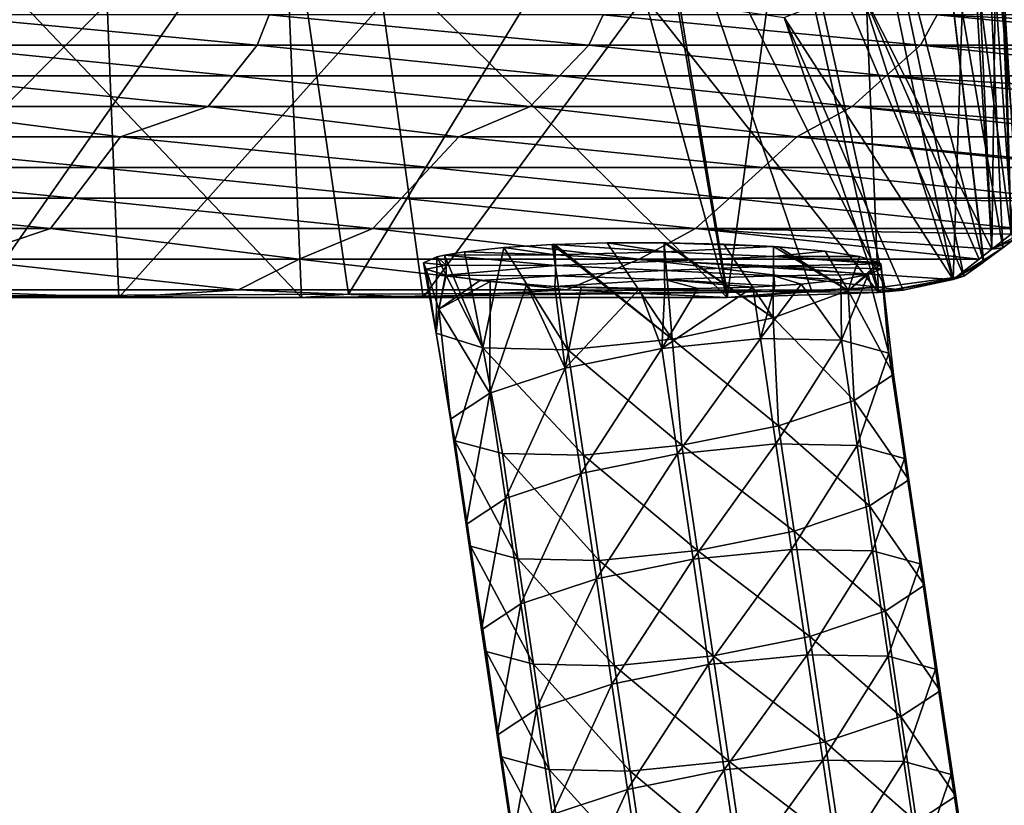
# Model space of a CAD drawing. Header units: millimetres. Extents: x -280 to 280, y 0 to 824.
# Tile 12 of 185: x 125 to 212, y 206 to 275. Entities that reach past the tile are written whole.
import ezdxf

# ---------------------------------------------------------------- set-up
doc = ezdxf.new("R2010")
doc.units = ezdxf.units.MM
doc.header["$LTSCALE"] = 101.851852
for name, color, linetype in [('117', 7, 'CONTINUOUS'), ('118', 7, 'CONTINUOUS'), ('119', 7, 'CONTINUOUS'), ('120', 7, 'CONTINUOUS'), ('143', 7, 'CONTINUOUS'), ('144', 7, 'CONTINUOUS'), ('145', 7, 'CONTINUOUS'), ('146', 7, 'CONTINUOUS'), ('26', 7, 'CONTINUOUS'), ('27', 7, 'CONTINUOUS'), ('30', 7, 'CONTINUOUS'), ('49', 7, 'CONTINUOUS'), ('50', 7, 'CONTINUOUS'), ('51', 7, 'CONTINUOUS'), ('52', 7, 'CONTINUOUS'), ('53', 7, 'CONTINUOUS'), ('58', 7, 'CONTINUOUS'), ('95', 7, 'CONTINUOUS'), ('96', 7, 'CONTINUOUS'), ('97', 7, 'CONTINUOUS'), ('98', 7, 'CONTINUOUS'), ('99', 7, 'CONTINUOUS')]:
    doc.layers.add(name, color=color, linetype=linetype)

msp = doc.modelspace()

# ---------------------------------------------------------------- linework, layer by layer
at = {"layer": '117', "linetype": 'Continuous'}
for points in [[(153.859, 250.468, -444.165), (148.296, 288.881, -433.186), (180.089, 293.48, -423.783), (153.859, 250.468, -444.165)], [(187.154, 250.607, -444.108), (153.859, 250.468, -444.165), (180.089, 293.48, -423.783), (187.154, 250.607, -444.108)], [(121.413, 250.322, -444.2), (113.566, 288.435, -439.86), (148.296, 288.881, -433.186), (121.413, 250.322, -444.2)], [(153.859, 250.468, -444.165), (121.413, 250.322, -444.2), (148.296, 288.881, -433.186), (153.859, 250.468, -444.165)]]:
    msp.add_3dface(points, dxfattribs=at)
at = {"layer": '118', "linetype": 'Continuous'}
for points in [[(194.586, 250.776, -442.717), (187.154, 250.607, -444.108), (180.089, 293.48, -423.783), (194.586, 250.776, -442.717)], [(201.025, 251.11, -438.825), (194.586, 250.776, -442.717), (180.089, 293.48, -423.783), (201.025, 251.11, -438.825)], [(201.025, 251.11, -438.825), (180.089, 293.48, -423.783), (192.863, 287.678, -420.118), (201.025, 251.11, -438.825)], [(207.973, 252.037, -425.688), (192.863, 287.678, -420.118), (199.68, 291.722, -407.017), (207.973, 252.037, -425.688)], [(207.973, 252.037, -425.688), (201.025, 251.11, -438.825), (192.863, 287.678, -420.118), (207.973, 252.037, -425.688)]]:
    msp.add_3dface(points, dxfattribs=at)
at = {"layer": '119', "linetype": 'Continuous'}
for points in [[(211.411, 254.542, -396.014), (205.386, 289.542, -392.028), (209.456, 295.705, -372.509), (211.411, 254.542, -396.014)], [(209.698, 253.28, -410.847), (207.973, 252.037, -425.688), (199.68, 291.722, -407.017), (209.698, 253.28, -410.847)], [(209.698, 253.28, -410.847), (199.68, 291.722, -407.017), (205.386, 289.542, -392.028), (209.698, 253.28, -410.847)], [(211.411, 254.542, -396.014), (209.726, 253.3, -410.605), (205.386, 289.542, -392.028), (211.411, 254.542, -396.014)], [(209.726, 253.3, -410.605), (209.698, 253.28, -410.847), (205.386, 289.542, -392.028), (209.726, 253.3, -410.605)]]:
    msp.add_3dface(points, dxfattribs=at)
at = {"layer": '120', "linetype": 'Continuous'}
for points in [[(213.126, 255.854, -381.084), (209.456, 295.705, -372.509), (211.97, 296.774, -358.652), (213.126, 255.854, -381.084)], [(212.272, 255.202, -388.515), (211.411, 254.542, -396.014), (209.456, 295.705, -372.509), (212.272, 255.202, -388.515)], [(213.126, 255.854, -381.084), (212.272, 255.202, -388.515), (209.456, 295.705, -372.509), (213.126, 255.854, -381.084)]]:
    msp.add_3dface(points, dxfattribs=at)
at = {"layer": '143', "linetype": 'Continuous'}
for points in [[(149.724, 250.161, -443.213), (112.293, 250.161, -443.213), (121.413, 250.322, -444.2), (149.724, 250.161, -443.213)], [(153.859, 250.468, -444.165), (149.724, 250.161, -443.213), (121.413, 250.322, -444.2), (153.859, 250.468, -444.165)], [(187.154, 250.161, -443.213), (149.724, 250.161, -443.213), (187.154, 250.607, -444.108), (187.154, 250.161, -443.213)], [(187.154, 250.607, -444.108), (149.724, 250.161, -443.213), (153.859, 250.468, -444.165), (187.154, 250.607, -444.108)]]:
    msp.add_3dface(points, dxfattribs=at)
at = {"layer": '144', "linetype": 'Continuous'}
for points in [[(207.025, 251.748, -425.554), (200.47, 250.615, -438.156), (207.973, 252.037, -425.688), (207.025, 251.748, -425.554)], [(207.973, 252.037, -425.688), (200.47, 250.615, -438.156), (201.025, 251.11, -438.825), (207.973, 252.037, -425.688)], [(200.47, 250.615, -438.156), (187.154, 250.161, -443.213), (201.025, 251.11, -438.825), (200.47, 250.615, -438.156)], [(201.025, 251.11, -438.825), (187.154, 250.161, -443.213), (194.586, 250.776, -442.717), (201.025, 251.11, -438.825)], [(187.154, 250.161, -443.213), (187.154, 250.607, -444.108), (194.586, 250.776, -442.717), (187.154, 250.161, -443.213)]]:
    msp.add_3dface(points, dxfattribs=at)
at = {"layer": '145', "linetype": 'Continuous'}
for points in [[(210.426, 254.414, -395.889), (207.025, 251.748, -425.554), (211.411, 254.542, -396.014), (210.426, 254.414, -395.889)], [(211.411, 254.542, -396.014), (207.025, 251.748, -425.554), (209.726, 253.3, -410.605), (211.411, 254.542, -396.014)], [(209.726, 253.3, -410.605), (207.025, 251.748, -425.554), (209.698, 253.28, -410.847), (209.726, 253.3, -410.605)], [(207.025, 251.748, -425.554), (207.973, 252.037, -425.688), (209.698, 253.28, -410.847), (207.025, 251.748, -425.554)]]:
    msp.add_3dface(points, dxfattribs=at)
at = {"layer": '146', "linetype": 'Continuous'}
for points in [[(212.139, 255.751, -380.962), (210.426, 254.414, -395.889), (213.126, 255.854, -381.084), (212.139, 255.751, -380.962)], [(213.126, 255.854, -381.084), (210.426, 254.414, -395.889), (212.272, 255.202, -388.515), (213.126, 255.854, -381.084)], [(210.426, 254.414, -395.889), (211.411, 254.542, -396.014), (212.272, 255.202, -388.515), (210.426, 254.414, -395.889)]]:
    msp.add_3dface(points, dxfattribs=at)
at = {"layer": '26', "linetype": 'Continuous'}
for points in [[(171.782, 254.823, -398.921), (182.338, 246.518, -399.188), (172.021, 254.833, -398.815), (171.782, 254.823, -398.921)], [(173.151, 245.566, -401), (182.338, 246.518, -399.188), (171.782, 254.823, -398.921), (173.151, 245.566, -401)], [(172.021, 254.833, -398.815), (182.338, 246.518, -399.188), (176.607, 254.968, -397.473), (172.021, 254.833, -398.815)], [(176.607, 254.968, -397.473), (182.338, 246.518, -399.188), (181.624, 254.986, -397.332), (176.607, 254.968, -397.473)], [(182.338, 246.518, -399.188), (191.214, 248.394, -401.697), (181.624, 254.986, -397.332), (182.338, 246.518, -399.188)], [(181.624, 254.986, -397.332), (191.214, 248.394, -401.697), (181.735, 254.985, -397.344), (181.624, 254.986, -397.332)], [(181.735, 254.985, -397.344), (191.214, 248.394, -401.697), (186.873, 254.869, -398.592), (181.735, 254.985, -397.344)], [(186.873, 254.869, -398.592), (191.214, 248.394, -401.697), (191.248, 254.647, -400.908), (186.873, 254.869, -398.592)], [(191.214, 248.394, -401.697), (197.813, 250.779, -407.971), (191.248, 254.647, -400.908), (191.214, 248.394, -401.697)], [(191.248, 254.647, -400.908), (197.813, 250.779, -407.971), (191.678, 254.618, -401.213), (191.248, 254.647, -400.908)], [(191.678, 254.618, -401.213), (197.813, 250.779, -407.971), (195.774, 254.246, -405.086), (191.678, 254.618, -401.213)], [(195.774, 254.246, -405.086), (197.813, 250.779, -407.971), (198.804, 253.775, -409.951), (195.774, 254.246, -405.086)], [(197.813, 250.779, -407.971), (200.499, 253.246, -415.42), (198.804, 253.775, -409.951), (197.813, 250.779, -407.971)], [(197.813, 250.779, -407.971), (200.675, 253.128, -416.631), (200.499, 253.246, -415.42), (197.813, 250.779, -407.971)], [(197.813, 250.779, -407.971), (201.779, 243.385, -416.676), (200.675, 253.128, -416.631), (197.813, 250.779, -407.971)], [(201.779, 243.385, -416.676), (201.384, 245.278, -425.364), (200.675, 253.128, -416.631), (201.779, 243.385, -416.676)], [(200.675, 253.128, -416.631), (201.384, 245.278, -425.364), (200.743, 252.7, -421.034), (200.675, 253.128, -416.631)], [(199.572, 252.182, -426.356), (197.21, 246.408, -433.144), (197.144, 251.726, -431.027), (199.572, 252.182, -426.356)], [(201.384, 245.278, -425.364), (197.21, 246.408, -433.144), (199.572, 252.182, -426.356), (201.384, 245.278, -425.364)], [(200.743, 252.7, -421.034), (201.384, 245.278, -425.364), (199.572, 252.182, -426.356), (200.743, 252.7, -421.034)], [(190.084, 246.551, -438.475), (189.412, 251.094, -437.454), (191.345, 251.194, -436.44), (190.084, 246.551, -438.475)], [(197.21, 246.408, -433.144), (190.084, 246.551, -438.475), (193.678, 251.357, -434.787), (197.21, 246.408, -433.144)], [(193.678, 251.357, -434.787), (190.084, 246.551, -438.475), (191.345, 251.194, -436.44), (193.678, 251.357, -434.787)], [(197.144, 251.726, -431.027), (197.21, 246.408, -433.144), (193.678, 251.357, -434.787), (197.144, 251.726, -431.027)], [(191.214, 248.394, -401.697), (198.316, 241.104, -408.8), (197.813, 250.779, -407.971), (191.214, 248.394, -401.697)], [(198.316, 241.104, -408.8), (201.779, 243.385, -416.676), (197.813, 250.779, -407.971), (198.316, 241.104, -408.8)], [(182.338, 246.518, -399.188), (191.681, 238.887, -403.297), (191.214, 248.394, -401.697), (182.338, 246.518, -399.188)], [(191.681, 238.887, -403.297), (198.316, 241.104, -408.8), (191.214, 248.394, -401.697), (191.681, 238.887, -403.297)], [(173.151, 245.566, -401), (183.188, 237.173, -401.255), (182.338, 246.518, -399.188), (173.151, 245.566, -401)], [(183.188, 237.173, -401.255), (191.681, 238.887, -403.297), (182.338, 246.518, -399.188), (183.188, 237.173, -401.255)], [(190.084, 246.551, -438.475), (197.21, 246.408, -433.144), (191.454, 237.286, -440.556), (190.084, 246.551, -438.475)], [(191.454, 237.286, -440.556), (197.21, 246.408, -433.144), (198.58, 237.142, -435.225), (191.454, 237.286, -440.556)], [(197.21, 246.408, -433.144), (201.384, 245.278, -425.364), (198.58, 237.142, -435.225), (197.21, 246.408, -433.144)], [(174.521, 236.301, -403.081), (183.188, 237.173, -401.255), (173.151, 245.566, -401), (174.521, 236.301, -403.081)], [(201.384, 245.278, -425.364), (202.754, 236.012, -427.445), (198.58, 237.142, -435.225), (201.384, 245.278, -425.364)], [(201.384, 245.278, -425.364), (201.779, 243.385, -416.676), (202.754, 236.012, -427.445), (201.384, 245.278, -425.364)], [(201.779, 243.385, -416.676), (198.316, 241.104, -408.8), (203.149, 234.119, -418.757), (201.779, 243.385, -416.676)], [(201.779, 243.385, -416.676), (203.149, 234.119, -418.757), (202.754, 236.012, -427.445), (201.779, 243.385, -416.676)], [(198.316, 241.104, -408.8), (191.681, 238.887, -403.297), (199.686, 231.838, -410.881), (198.316, 241.104, -408.8)], [(198.316, 241.104, -408.8), (199.686, 231.838, -410.881), (203.149, 234.119, -418.757), (198.316, 241.104, -408.8)], [(191.681, 238.887, -403.297), (183.188, 237.173, -401.255), (193.051, 229.621, -405.378), (191.681, 238.887, -403.297)], [(191.681, 238.887, -403.297), (193.051, 229.621, -405.378), (199.686, 231.838, -410.881), (191.681, 238.887, -403.297)], [(192.824, 228.02, -442.637), (191.454, 237.286, -440.556), (198.58, 237.142, -435.225), (192.824, 228.02, -442.637)], [(183.188, 237.173, -401.255), (174.521, 236.301, -403.081), (184.559, 227.907, -403.336), (183.188, 237.173, -401.255)], [(183.188, 237.173, -401.255), (184.559, 227.907, -403.336), (193.051, 229.621, -405.378), (183.188, 237.173, -401.255)], [(199.95, 227.877, -437.306), (192.824, 228.02, -442.637), (198.58, 237.142, -435.225), (199.95, 227.877, -437.306)], [(202.754, 236.012, -427.445), (199.95, 227.877, -437.306), (198.58, 237.142, -435.225), (202.754, 236.012, -427.445)], [(174.521, 236.301, -403.081), (175.891, 227.035, -405.162), (184.559, 227.907, -403.336), (174.521, 236.301, -403.081)], [(204.124, 226.747, -429.526), (199.95, 227.877, -437.306), (202.754, 236.012, -427.445), (204.124, 226.747, -429.526)], [(203.149, 234.119, -418.757), (204.124, 226.747, -429.526), (202.754, 236.012, -427.445), (203.149, 234.119, -418.757)], [(199.686, 231.838, -410.881), (204.519, 224.854, -420.838), (203.149, 234.119, -418.757), (199.686, 231.838, -410.881)], [(204.519, 224.854, -420.838), (204.124, 226.747, -429.526), (203.149, 234.119, -418.757), (204.519, 224.854, -420.838)], [(193.051, 229.621, -405.378), (201.056, 222.573, -412.962), (199.686, 231.838, -410.881), (193.051, 229.621, -405.378)], [(201.056, 222.573, -412.962), (204.519, 224.854, -420.838), (199.686, 231.838, -410.881), (201.056, 222.573, -412.962)], [(184.559, 227.907, -403.336), (194.421, 220.356, -407.459), (193.051, 229.621, -405.378), (184.559, 227.907, -403.336)], [(194.421, 220.356, -407.459), (201.056, 222.573, -412.962), (193.051, 229.621, -405.378), (194.421, 220.356, -407.459)], [(175.891, 227.035, -405.162), (185.929, 218.641, -405.417), (184.559, 227.907, -403.336), (175.891, 227.035, -405.162)], [(185.929, 218.641, -405.417), (194.421, 220.356, -407.459), (184.559, 227.907, -403.336), (185.929, 218.641, -405.417)], [(194.194, 218.755, -444.718), (192.824, 228.02, -442.637), (199.95, 227.877, -437.306), (194.194, 218.755, -444.718)], [(201.32, 218.611, -439.387), (194.194, 218.755, -444.718), (199.95, 227.877, -437.306), (201.32, 218.611, -439.387)], [(204.124, 226.747, -429.526), (201.32, 218.611, -439.387), (199.95, 227.877, -437.306), (204.124, 226.747, -429.526)], [(177.261, 217.77, -407.243), (185.929, 218.641, -405.417), (175.891, 227.035, -405.162), (177.261, 217.77, -407.243)], [(205.494, 217.481, -431.607), (201.32, 218.611, -439.387), (204.124, 226.747, -429.526), (205.494, 217.481, -431.607)], [(204.519, 224.854, -420.838), (205.494, 217.481, -431.607), (204.124, 226.747, -429.526), (204.519, 224.854, -420.838)], [(201.056, 222.573, -412.962), (205.889, 215.588, -422.919), (204.519, 224.854, -420.838), (201.056, 222.573, -412.962)], [(205.889, 215.588, -422.919), (205.494, 217.481, -431.607), (204.519, 224.854, -420.838), (205.889, 215.588, -422.919)], [(194.421, 220.356, -407.459), (202.426, 213.307, -415.043), (201.056, 222.573, -412.962), (194.421, 220.356, -407.459)], [(202.426, 213.307, -415.043), (205.889, 215.588, -422.919), (201.056, 222.573, -412.962), (202.426, 213.307, -415.043)], [(185.929, 218.641, -405.417), (195.791, 211.09, -409.54), (194.421, 220.356, -407.459), (185.929, 218.641, -405.417)], [(195.791, 211.09, -409.54), (202.426, 213.307, -415.043), (194.421, 220.356, -407.459), (195.791, 211.09, -409.54)], [(177.261, 217.77, -407.243), (187.299, 209.376, -407.498), (185.929, 218.641, -405.417), (177.261, 217.77, -407.243)], [(187.299, 209.376, -407.498), (195.791, 211.09, -409.54), (185.929, 218.641, -405.417), (187.299, 209.376, -407.498)], [(195.564, 209.489, -446.799), (194.194, 218.755, -444.718), (201.32, 218.611, -439.387), (195.564, 209.489, -446.799)], [(202.69, 209.346, -441.468), (195.564, 209.489, -446.799), (201.32, 218.611, -439.387), (202.69, 209.346, -441.468)], [(205.494, 217.481, -431.607), (202.69, 209.346, -441.468), (201.32, 218.611, -439.387), (205.494, 217.481, -431.607)], [(178.631, 208.504, -409.324), (187.299, 209.376, -407.498), (177.261, 217.77, -407.243), (178.631, 208.504, -409.324)], [(206.864, 208.215, -433.688), (202.69, 209.346, -441.468), (205.494, 217.481, -431.607), (206.864, 208.215, -433.688)], [(205.889, 215.588, -422.919), (206.864, 208.215, -433.688), (205.494, 217.481, -431.607), (205.889, 215.588, -422.919)], [(202.426, 213.307, -415.043), (207.259, 206.322, -425), (205.889, 215.588, -422.919), (202.426, 213.307, -415.043)], [(207.259, 206.322, -425), (206.864, 208.215, -433.688), (205.889, 215.588, -422.919), (207.259, 206.322, -425)], [(195.791, 211.09, -409.54), (203.796, 204.042, -417.124), (202.426, 213.307, -415.043), (195.791, 211.09, -409.54)], [(203.796, 204.042, -417.124), (207.259, 206.322, -425), (202.426, 213.307, -415.043), (203.796, 204.042, -417.124)], [(187.299, 209.376, -407.498), (197.161, 201.824, -411.621), (195.791, 211.09, -409.54), (187.299, 209.376, -407.498)], [(197.161, 201.824, -411.621), (203.796, 204.042, -417.124), (195.791, 211.09, -409.54), (197.161, 201.824, -411.621)], [(178.631, 208.504, -409.324), (188.669, 200.11, -409.579), (187.299, 209.376, -407.498), (178.631, 208.504, -409.324)], [(188.669, 200.11, -409.579), (197.161, 201.824, -411.621), (187.299, 209.376, -407.498), (188.669, 200.11, -409.579)], [(196.934, 200.223, -448.88), (195.564, 209.489, -446.799), (202.69, 209.346, -441.468), (196.934, 200.223, -448.88)], [(204.061, 200.08, -443.549), (196.934, 200.223, -448.88), (202.69, 209.346, -441.468), (204.061, 200.08, -443.549)], [(206.864, 208.215, -433.688), (204.061, 200.08, -443.549), (202.69, 209.346, -441.468), (206.864, 208.215, -433.688)], [(180.001, 199.239, -411.405), (188.669, 200.11, -409.579), (178.631, 208.504, -409.324), (180.001, 199.239, -411.405)], [(208.234, 198.95, -435.769), (204.061, 200.08, -443.549), (206.864, 208.215, -433.688), (208.234, 198.95, -435.769)], [(207.259, 206.322, -425), (208.234, 198.95, -435.769), (206.864, 208.215, -433.688), (207.259, 206.322, -425)], [(203.796, 204.042, -417.124), (208.629, 197.057, -427.081), (207.259, 206.322, -425), (203.796, 204.042, -417.124)], [(208.629, 197.057, -427.081), (208.234, 198.95, -435.769), (207.259, 206.322, -425), (208.629, 197.057, -427.081)]]:
    msp.add_3dface(points, dxfattribs=at)
at = {"layer": '27', "linetype": 'Continuous'}
for points in [[(164.05, 254.191, -405.348), (165.667, 245.753, -406.757), (167.516, 254.56, -401.589), (164.05, 254.191, -405.348)], [(165.667, 245.753, -406.757), (173.151, 245.566, -401), (167.516, 254.56, -401.589), (165.667, 245.753, -406.757)], [(173.151, 245.566, -401), (171.782, 254.823, -398.921), (167.516, 254.56, -401.589), (173.151, 245.566, -401)], [(160.451, 253.217, -415.342), (161.586, 247.04, -415.175), (161.622, 253.735, -410.019), (160.451, 253.217, -415.342)], [(161.586, 247.04, -415.175), (165.667, 245.753, -406.757), (161.622, 253.735, -410.019), (161.586, 247.04, -415.175)], [(161.622, 253.735, -410.019), (165.667, 245.753, -406.757), (162.317, 253.899, -408.342), (161.622, 253.735, -410.019)], [(162.317, 253.899, -408.342), (165.667, 245.753, -406.757), (164.05, 254.191, -405.348), (162.317, 253.899, -408.342)], [(160.694, 252.671, -420.956), (161.586, 247.04, -415.175), (160.451, 253.217, -415.342), (160.694, 252.671, -420.956)], [(161.819, 249.142, -424.379), (161.586, 247.04, -415.175), (160.694, 252.671, -420.956), (161.819, 249.142, -424.379)], [(162.39, 252.141, -426.424), (161.819, 249.142, -424.379), (160.694, 252.671, -420.956), (162.39, 252.141, -426.424)], [(162.452, 252.128, -426.559), (161.819, 249.142, -424.379), (162.39, 252.141, -426.424), (162.452, 252.128, -426.559)], [(165.42, 251.671, -431.29), (161.819, 249.142, -424.379), (162.452, 252.128, -426.559), (165.42, 251.671, -431.29)], [(166.32, 251.571, -432.325), (161.819, 249.142, -424.379), (165.42, 251.671, -431.29), (166.32, 251.571, -432.325)], [(161.819, 249.142, -424.379), (166.32, 251.571, -432.325), (166.289, 241.748, -432.755), (161.819, 249.142, -424.379)], [(166.32, 251.571, -432.325), (169.516, 251.298, -435.163), (166.289, 241.748, -432.755), (166.32, 251.571, -432.325)], [(166.289, 241.748, -432.755), (169.516, 251.298, -435.163), (172.923, 243.965, -438.259), (166.289, 241.748, -432.755)], [(172.923, 243.965, -438.259), (169.516, 251.298, -435.163), (172.01, 251.149, -436.725), (172.923, 243.965, -438.259)], [(174.321, 251.048, -437.784), (172.923, 243.965, -438.259), (172.01, 251.149, -436.725), (174.321, 251.048, -437.784)], [(189.412, 251.094, -437.454), (190.084, 246.551, -438.475), (181.416, 245.68, -440.3), (189.412, 251.094, -437.454)], [(189.412, 251.094, -437.454), (181.416, 245.68, -440.3), (184.587, 250.949, -438.902), (189.412, 251.094, -437.454)], [(179.459, 250.931, -439.032), (172.923, 243.965, -438.259), (174.321, 251.048, -437.784), (179.459, 250.931, -439.032)], [(181.416, 245.68, -440.3), (172.923, 243.965, -438.259), (179.459, 250.931, -439.032), (181.416, 245.68, -440.3)], [(181.691, 250.923, -439.143), (181.416, 245.68, -440.3), (179.459, 250.931, -439.032), (181.691, 250.923, -439.143)], [(184.587, 250.949, -438.902), (181.416, 245.68, -440.3), (181.691, 250.923, -439.143), (184.587, 250.949, -438.902)], [(161.586, 247.04, -415.175), (161.819, 249.142, -424.379), (162.825, 239.467, -424.88), (161.586, 247.04, -415.175)], [(162.825, 239.467, -424.88), (161.819, 249.142, -424.379), (166.289, 241.748, -432.755), (162.825, 239.467, -424.88)], [(165.667, 245.753, -406.757), (161.586, 247.04, -415.175), (163.22, 237.574, -416.191), (165.667, 245.753, -406.757)], [(163.22, 237.574, -416.191), (161.586, 247.04, -415.175), (162.825, 239.467, -424.88), (163.22, 237.574, -416.191)], [(181.416, 245.68, -440.3), (190.084, 246.551, -438.475), (182.786, 236.414, -442.381), (181.416, 245.68, -440.3)], [(190.084, 246.551, -438.475), (191.454, 237.286, -440.556), (182.786, 236.414, -442.381), (190.084, 246.551, -438.475)], [(167.394, 236.444, -408.411), (165.667, 245.753, -406.757), (163.22, 237.574, -416.191), (167.394, 236.444, -408.411)], [(174.521, 236.301, -403.081), (173.151, 245.566, -401), (165.667, 245.753, -406.757), (174.521, 236.301, -403.081)], [(174.521, 236.301, -403.081), (165.667, 245.753, -406.757), (167.394, 236.444, -408.411), (174.521, 236.301, -403.081)], [(172.923, 243.965, -438.259), (181.416, 245.68, -440.3), (174.293, 234.7, -440.34), (172.923, 243.965, -438.259)], [(181.416, 245.68, -440.3), (182.786, 236.414, -442.381), (174.293, 234.7, -440.34), (181.416, 245.68, -440.3)], [(166.289, 241.748, -432.755), (172.923, 243.965, -438.259), (167.659, 232.483, -434.836), (166.289, 241.748, -432.755)], [(172.923, 243.965, -438.259), (174.293, 234.7, -440.34), (167.659, 232.483, -434.836), (172.923, 243.965, -438.259)], [(162.825, 239.467, -424.88), (166.289, 241.748, -432.755), (164.196, 230.202, -426.961), (162.825, 239.467, -424.88)], [(166.289, 241.748, -432.755), (167.659, 232.483, -434.836), (164.196, 230.202, -426.961), (166.289, 241.748, -432.755)], [(163.22, 237.574, -416.191), (162.825, 239.467, -424.88), (164.59, 228.309, -418.272), (163.22, 237.574, -416.191)], [(162.825, 239.467, -424.88), (164.196, 230.202, -426.961), (164.59, 228.309, -418.272), (162.825, 239.467, -424.88)], [(167.394, 236.444, -408.411), (163.22, 237.574, -416.191), (168.764, 227.179, -410.492), (167.394, 236.444, -408.411)], [(163.22, 237.574, -416.191), (164.59, 228.309, -418.272), (168.764, 227.179, -410.492), (163.22, 237.574, -416.191)], [(191.454, 237.286, -440.556), (184.156, 227.148, -444.462), (182.786, 236.414, -442.381), (191.454, 237.286, -440.556)], [(191.454, 237.286, -440.556), (192.824, 228.02, -442.637), (184.156, 227.148, -444.462), (191.454, 237.286, -440.556)], [(175.891, 227.035, -405.162), (174.521, 236.301, -403.081), (167.394, 236.444, -408.411), (175.891, 227.035, -405.162)], [(175.891, 227.035, -405.162), (167.394, 236.444, -408.411), (168.764, 227.179, -410.492), (175.891, 227.035, -405.162)], [(182.786, 236.414, -442.381), (175.663, 225.434, -442.421), (174.293, 234.7, -440.34), (182.786, 236.414, -442.381)], [(184.156, 227.148, -444.462), (175.663, 225.434, -442.421), (182.786, 236.414, -442.381), (184.156, 227.148, -444.462)], [(174.293, 234.7, -440.34), (169.029, 223.217, -436.917), (167.659, 232.483, -434.836), (174.293, 234.7, -440.34)], [(175.663, 225.434, -442.421), (169.029, 223.217, -436.917), (174.293, 234.7, -440.34), (175.663, 225.434, -442.421)], [(167.659, 232.483, -434.836), (165.566, 220.936, -429.042), (164.196, 230.202, -426.961), (167.659, 232.483, -434.836)], [(169.029, 223.217, -436.917), (165.566, 220.936, -429.042), (167.659, 232.483, -434.836), (169.029, 223.217, -436.917)], [(165.566, 220.936, -429.042), (165.96, 219.043, -420.353), (164.196, 230.202, -426.961), (165.566, 220.936, -429.042)], [(164.196, 230.202, -426.961), (165.96, 219.043, -420.353), (164.59, 228.309, -418.272), (164.196, 230.202, -426.961)], [(165.96, 219.043, -420.353), (170.134, 217.913, -412.573), (164.59, 228.309, -418.272), (165.96, 219.043, -420.353)], [(164.59, 228.309, -418.272), (170.134, 217.913, -412.573), (168.764, 227.179, -410.492), (164.59, 228.309, -418.272)], [(192.824, 228.02, -442.637), (185.526, 217.883, -446.543), (184.156, 227.148, -444.462), (192.824, 228.02, -442.637)], [(192.824, 228.02, -442.637), (194.194, 218.755, -444.718), (185.526, 217.883, -446.543), (192.824, 228.02, -442.637)], [(177.261, 217.77, -407.243), (175.891, 227.035, -405.162), (168.764, 227.179, -410.492), (177.261, 217.77, -407.243)], [(170.134, 217.913, -412.573), (177.261, 217.77, -407.243), (168.764, 227.179, -410.492), (170.134, 217.913, -412.573)], [(184.156, 227.148, -444.462), (177.033, 216.169, -444.502), (175.663, 225.434, -442.421), (184.156, 227.148, -444.462)], [(185.526, 217.883, -446.543), (177.033, 216.169, -444.502), (184.156, 227.148, -444.462), (185.526, 217.883, -446.543)], [(175.663, 225.434, -442.421), (170.399, 213.952, -438.998), (169.029, 223.217, -436.917), (175.663, 225.434, -442.421)], [(177.033, 216.169, -444.502), (170.399, 213.952, -438.998), (175.663, 225.434, -442.421), (177.033, 216.169, -444.502)], [(169.029, 223.217, -436.917), (166.936, 211.671, -431.122), (165.566, 220.936, -429.042), (169.029, 223.217, -436.917)], [(170.399, 213.952, -438.998), (166.936, 211.671, -431.122), (169.029, 223.217, -436.917), (170.399, 213.952, -438.998)], [(166.936, 211.671, -431.122), (167.33, 209.778, -422.434), (165.566, 220.936, -429.042), (166.936, 211.671, -431.122)], [(165.566, 220.936, -429.042), (167.33, 209.778, -422.434), (165.96, 219.043, -420.353), (165.566, 220.936, -429.042)], [(167.33, 209.778, -422.434), (171.504, 208.648, -414.654), (165.96, 219.043, -420.353), (167.33, 209.778, -422.434)], [(165.96, 219.043, -420.353), (171.504, 208.648, -414.654), (170.134, 217.913, -412.573), (165.96, 219.043, -420.353)], [(194.194, 218.755, -444.718), (186.896, 208.617, -448.624), (185.526, 217.883, -446.543), (194.194, 218.755, -444.718)], [(194.194, 218.755, -444.718), (195.564, 209.489, -446.799), (186.896, 208.617, -448.624), (194.194, 218.755, -444.718)], [(178.631, 208.504, -409.324), (177.261, 217.77, -407.243), (170.134, 217.913, -412.573), (178.631, 208.504, -409.324)], [(171.504, 208.648, -414.654), (178.631, 208.504, -409.324), (170.134, 217.913, -412.573), (171.504, 208.648, -414.654)], [(185.526, 217.883, -446.543), (178.404, 206.903, -446.583), (177.033, 216.169, -444.502), (185.526, 217.883, -446.543)], [(186.896, 208.617, -448.624), (178.404, 206.903, -446.583), (185.526, 217.883, -446.543), (186.896, 208.617, -448.624)], [(177.033, 216.169, -444.502), (171.769, 204.686, -441.079), (170.399, 213.952, -438.998), (177.033, 216.169, -444.502)], [(178.404, 206.903, -446.583), (171.769, 204.686, -441.079), (177.033, 216.169, -444.502), (178.404, 206.903, -446.583)], [(170.399, 213.952, -438.998), (168.306, 202.405, -433.203), (166.936, 211.671, -431.122), (170.399, 213.952, -438.998)], [(171.769, 204.686, -441.079), (168.306, 202.405, -433.203), (170.399, 213.952, -438.998), (171.769, 204.686, -441.079)], [(168.306, 202.405, -433.203), (168.7, 200.512, -424.515), (166.936, 211.671, -431.122), (168.306, 202.405, -433.203)], [(166.936, 211.671, -431.122), (168.7, 200.512, -424.515), (167.33, 209.778, -422.434), (166.936, 211.671, -431.122)], [(168.7, 200.512, -424.515), (172.874, 199.382, -416.735), (167.33, 209.778, -422.434), (168.7, 200.512, -424.515)], [(167.33, 209.778, -422.434), (172.874, 199.382, -416.735), (171.504, 208.648, -414.654), (167.33, 209.778, -422.434)], [(195.564, 209.489, -446.799), (188.266, 199.352, -450.705), (186.896, 208.617, -448.624), (195.564, 209.489, -446.799)], [(195.564, 209.489, -446.799), (196.934, 200.223, -448.88), (188.266, 199.352, -450.705), (195.564, 209.489, -446.799)], [(180.001, 199.239, -411.405), (178.631, 208.504, -409.324), (171.504, 208.648, -414.654), (180.001, 199.239, -411.405)], [(172.874, 199.382, -416.735), (180.001, 199.239, -411.405), (171.504, 208.648, -414.654), (172.874, 199.382, -416.735)], [(186.896, 208.617, -448.624), (179.774, 197.638, -448.664), (178.404, 206.903, -446.583), (186.896, 208.617, -448.624)], [(188.266, 199.352, -450.705), (179.774, 197.638, -448.664), (186.896, 208.617, -448.624), (188.266, 199.352, -450.705)], [(178.404, 206.903, -446.583), (173.139, 195.42, -443.16), (171.769, 204.686, -441.079), (178.404, 206.903, -446.583)], [(179.774, 197.638, -448.664), (173.139, 195.42, -443.16), (178.404, 206.903, -446.583), (179.774, 197.638, -448.664)]]:
    msp.add_3dface(points, dxfattribs=at)
at = {"layer": '30', "linetype": 'Continuous'}
for points in [[(164.05, 254.191, -405.348), (167.516, 254.56, -401.589), (172.043, 253.914, -408.274), (164.05, 254.191, -405.348)], [(167.516, 254.56, -401.589), (171.782, 254.823, -398.921), (172.043, 253.914, -408.274), (167.516, 254.56, -401.589)], [(171.782, 254.823, -398.921), (172.021, 254.833, -398.815), (172.043, 253.914, -408.274), (171.782, 254.823, -398.921)], [(172.021, 254.833, -398.815), (176.607, 254.968, -397.473), (181.635, 254.176, -405.672), (172.021, 254.833, -398.815)], [(172.021, 254.833, -398.815), (181.635, 254.176, -405.672), (172.043, 253.914, -408.274), (172.021, 254.833, -398.815)], [(176.607, 254.968, -397.473), (181.624, 254.986, -397.332), (181.635, 254.176, -405.672), (176.607, 254.968, -397.473)], [(181.624, 254.986, -397.332), (181.735, 254.985, -397.344), (186.873, 254.869, -398.592), (181.624, 254.986, -397.332)], [(181.624, 254.986, -397.332), (186.873, 254.869, -398.592), (191.248, 254.647, -400.908), (181.624, 254.986, -397.332)], [(181.624, 254.986, -397.332), (191.248, 254.647, -400.908), (181.635, 254.176, -405.672), (181.624, 254.986, -397.332)], [(191.248, 254.647, -400.908), (191.234, 253.783, -409.798), (181.635, 254.176, -405.672), (191.248, 254.647, -400.908)], [(191.248, 254.647, -400.908), (195.774, 254.246, -405.086), (191.234, 253.783, -409.798), (191.248, 254.647, -400.908)], [(191.248, 254.647, -400.908), (191.678, 254.618, -401.213), (195.774, 254.246, -405.086), (191.248, 254.647, -400.908)], [(160.451, 253.217, -415.342), (161.622, 253.735, -410.019), (162.458, 253.01, -417.49), (160.451, 253.217, -415.342)], [(161.622, 253.735, -410.019), (162.317, 253.899, -408.342), (162.458, 253.01, -417.49), (161.622, 253.735, -410.019)], [(162.317, 253.899, -408.342), (164.05, 254.191, -405.348), (172.043, 253.914, -408.274), (162.317, 253.899, -408.342)], [(162.317, 253.899, -408.342), (172.043, 253.914, -408.274), (172.053, 252.998, -417.702), (162.317, 253.899, -408.342)], [(162.317, 253.899, -408.342), (172.053, 252.998, -417.702), (162.458, 253.01, -417.49), (162.317, 253.899, -408.342)], [(181.635, 254.176, -405.672), (181.644, 253.366, -413.998), (172.043, 253.914, -408.274), (181.635, 254.176, -405.672)], [(172.043, 253.914, -408.274), (181.644, 253.366, -413.998), (172.053, 252.998, -417.702), (172.043, 253.914, -408.274)], [(181.635, 254.176, -405.672), (191.234, 253.783, -409.798), (181.644, 253.366, -413.998), (181.635, 254.176, -405.672)], [(191.234, 253.783, -409.798), (191.243, 252.925, -418.631), (181.644, 253.366, -413.998), (191.234, 253.783, -409.798)], [(195.774, 254.246, -405.086), (198.804, 253.775, -409.951), (191.234, 253.783, -409.798), (195.774, 254.246, -405.086)], [(200.499, 253.246, -415.42), (200.675, 253.128, -416.631), (191.234, 253.783, -409.798), (200.499, 253.246, -415.42)], [(200.675, 253.128, -416.631), (191.243, 252.925, -418.631), (191.234, 253.783, -409.798), (200.675, 253.128, -416.631)], [(198.804, 253.775, -409.951), (200.499, 253.246, -415.42), (191.234, 253.783, -409.798), (198.804, 253.775, -409.951)], [(160.694, 252.671, -420.956), (160.451, 253.217, -415.342), (162.458, 253.01, -417.49), (160.694, 252.671, -420.956)], [(162.452, 252.128, -426.559), (160.694, 252.671, -420.956), (162.458, 253.01, -417.49), (162.452, 252.128, -426.559)], [(172.053, 252.998, -417.702), (162.452, 252.128, -426.559), (162.458, 253.01, -417.49), (172.053, 252.998, -417.702)], [(162.452, 252.128, -426.559), (172.053, 252.998, -417.702), (172.063, 252.082, -427.13), (162.452, 252.128, -426.559)], [(181.644, 253.366, -413.998), (181.653, 252.557, -422.324), (172.053, 252.998, -417.702), (181.644, 253.366, -413.998)], [(172.053, 252.998, -417.702), (181.653, 252.557, -422.324), (172.063, 252.082, -427.13), (172.053, 252.998, -417.702)], [(181.644, 253.366, -413.998), (191.243, 252.925, -418.631), (181.653, 252.557, -422.324), (181.644, 253.366, -413.998)], [(191.243, 252.925, -418.631), (191.253, 252.067, -427.464), (181.653, 252.557, -422.324), (191.243, 252.925, -418.631)], [(200.675, 253.128, -416.631), (200.743, 252.7, -421.034), (191.243, 252.925, -418.631), (200.675, 253.128, -416.631)], [(200.743, 252.7, -421.034), (199.572, 252.182, -426.356), (191.243, 252.925, -418.631), (200.743, 252.7, -421.034)], [(199.572, 252.182, -426.356), (191.253, 252.067, -427.464), (191.243, 252.925, -418.631), (199.572, 252.182, -426.356)], [(162.452, 252.128, -426.559), (162.39, 252.141, -426.424), (160.694, 252.671, -420.956), (162.452, 252.128, -426.559)], [(165.42, 251.671, -431.29), (162.452, 252.128, -426.559), (172.063, 252.082, -427.13), (165.42, 251.671, -431.29)], [(172.01, 251.149, -436.725), (165.42, 251.671, -431.29), (172.063, 252.082, -427.13), (172.01, 251.149, -436.725)], [(181.662, 251.748, -430.65), (172.01, 251.149, -436.725), (172.063, 252.082, -427.13), (181.662, 251.748, -430.65)], [(181.653, 252.557, -422.324), (181.662, 251.748, -430.65), (172.063, 252.082, -427.13), (181.653, 252.557, -422.324)], [(181.653, 252.557, -422.324), (191.253, 252.067, -427.464), (181.662, 251.748, -430.65), (181.653, 252.557, -422.324)], [(191.253, 252.067, -427.464), (191.345, 251.194, -436.44), (181.662, 251.748, -430.65), (191.253, 252.067, -427.464)], [(199.572, 252.182, -426.356), (197.144, 251.726, -431.027), (191.253, 252.067, -427.464), (199.572, 252.182, -426.356)], [(197.144, 251.726, -431.027), (193.678, 251.357, -434.787), (191.253, 252.067, -427.464), (197.144, 251.726, -431.027)], [(193.678, 251.357, -434.787), (191.345, 251.194, -436.44), (191.253, 252.067, -427.464), (193.678, 251.357, -434.787)], [(166.32, 251.571, -432.325), (165.42, 251.671, -431.29), (172.01, 251.149, -436.725), (166.32, 251.571, -432.325)], [(169.516, 251.298, -435.163), (166.32, 251.571, -432.325), (172.01, 251.149, -436.725), (169.516, 251.298, -435.163)], [(181.691, 250.923, -439.143), (172.01, 251.149, -436.725), (181.662, 251.748, -430.65), (181.691, 250.923, -439.143)], [(181.691, 250.923, -439.143), (174.321, 251.048, -437.784), (172.01, 251.149, -436.725), (181.691, 250.923, -439.143)], [(191.345, 251.194, -436.44), (189.412, 251.094, -437.454), (181.662, 251.748, -430.65), (191.345, 251.194, -436.44)], [(189.412, 251.094, -437.454), (184.587, 250.949, -438.902), (181.662, 251.748, -430.65), (189.412, 251.094, -437.454)], [(184.587, 250.949, -438.902), (181.691, 250.923, -439.143), (181.662, 251.748, -430.65), (184.587, 250.949, -438.902)], [(181.691, 250.923, -439.143), (179.459, 250.931, -439.032), (174.321, 251.048, -437.784), (181.691, 250.923, -439.143)]]:
    msp.add_3dface(points, dxfattribs=at)
at = {"layer": '49', "linetype": 'Continuous'}
for points in [[(179.888, 276.624, -428.158), (160.418, 250.161, -443.213), (156.863, 275.996, -432.497), (179.888, 276.624, -428.158)], [(187.154, 250.161, -443.213), (160.418, 250.161, -443.213), (179.888, 276.624, -428.158), (187.154, 250.161, -443.213)], [(133.682, 250.161, -443.213), (106.946, 250.161, -443.213), (132.63, 276.026, -436.392), (133.682, 250.161, -443.213)], [(132.63, 276.026, -436.392), (106.946, 250.161, -443.213), (107.41, 275.919, -439.965), (132.63, 276.026, -436.392)], [(156.863, 275.996, -432.497), (133.682, 250.161, -443.213), (132.63, 276.026, -436.392), (156.863, 275.996, -432.497)], [(160.418, 250.161, -443.213), (133.682, 250.161, -443.213), (156.863, 275.996, -432.497), (160.418, 250.161, -443.213)]]:
    msp.add_3dface(points, dxfattribs=at)
at = {"layer": '50', "linetype": 'Continuous'}
for points in [[(207.025, 251.748, -425.554), (192.165, 274.788, -423.545), (198.864, 277.443, -411.523), (207.025, 251.748, -425.554)], [(200.47, 250.615, -438.156), (187.154, 250.161, -443.213), (179.888, 276.624, -428.158), (200.47, 250.615, -438.156)], [(200.47, 250.615, -438.156), (179.888, 276.624, -428.158), (192.165, 274.788, -423.545), (200.47, 250.615, -438.156)], [(207.025, 251.748, -425.554), (202.638, 250.818, -435.901), (192.165, 274.788, -423.545), (207.025, 251.748, -425.554)], [(202.638, 250.818, -435.901), (200.47, 250.615, -438.156), (192.165, 274.788, -423.545), (202.638, 250.818, -435.901)]]:
    msp.add_3dface(points, dxfattribs=at)
at = {"layer": '51', "linetype": 'Continuous'}
for points in [[(210.426, 254.414, -395.889), (198.864, 277.443, -411.523), (208.819, 280.845, -375.637), (210.426, 254.414, -395.889)], [(210.426, 254.414, -395.889), (209.319, 253.546, -405.548), (198.864, 277.443, -411.523), (210.426, 254.414, -395.889)], [(209.319, 253.546, -405.548), (207.025, 251.748, -425.554), (198.864, 277.443, -411.523), (209.319, 253.546, -405.548)]]:
    msp.add_3dface(points, dxfattribs=at)
at = {"layer": '52', "linetype": 'Continuous'}
for points in [[(212.138, 255.756, -380.962), (208.819, 280.845, -375.637), (211.185, 282.118, -361.62), (212.138, 255.756, -380.962)], [(212.138, 255.756, -380.962), (210.426, 254.414, -395.889), (208.819, 280.845, -375.637), (212.138, 255.756, -380.962)]]:
    msp.add_3dface(points, dxfattribs=at)
at = {"layer": '53', "linetype": 'Continuous'}
for points in [[(215.838, 258.656, -348.698), (211.185, 282.118, -361.62), (214.735, 284.843, -331.112), (215.838, 258.656, -348.698)], [(215.838, 258.656, -348.698), (212.747, 256.233, -375.654), (211.185, 282.118, -361.62), (215.838, 258.656, -348.698)], [(212.747, 256.233, -375.654), (212.138, 255.756, -380.962), (211.185, 282.118, -361.62), (212.747, 256.233, -375.654)]]:
    msp.add_3dface(points, dxfattribs=at)
at = {"layer": '58', "linetype": 'Continuous'}
for points in [[(145.821, 272.356, -196.29), (117.5, 275.043, -166.396), (116.657, 272.356, -196.29), (145.821, 272.356, -196.29)], [(146.875, 275.043, -166.396), (117.5, 275.043, -166.396), (145.821, 272.356, -196.29), (146.875, 275.043, -166.396)], [(174.986, 272.356, -196.29), (146.875, 275.043, -166.396), (145.821, 272.356, -196.29), (174.986, 272.356, -196.29)], [(176.25, 275.043, -166.396), (146.875, 275.043, -166.396), (174.986, 272.356, -196.29), (176.25, 275.043, -166.396)], [(204.15, 272.356, -196.29), (176.25, 275.043, -166.396), (174.986, 272.356, -196.29), (204.15, 272.356, -196.29)], [(205.625, 275.043, -166.396), (176.25, 275.043, -166.396), (204.15, 272.356, -196.29), (205.625, 275.043, -166.396)], [(233.314, 272.356, -196.29), (205.625, 275.043, -166.396), (204.15, 272.356, -196.29), (233.314, 272.356, -196.29)], [(235, 273.678, -181.587), (235, 275.043, -166.396), (205.625, 275.043, -166.396), (235, 273.678, -181.587)], [(235, 273.678, -181.587), (205.625, 275.043, -166.396), (233.314, 272.356, -196.29), (235, 273.678, -181.587)], [(143.679, 269.669, -226.184), (116.657, 272.356, -196.29), (114.943, 269.669, -226.184), (143.679, 269.669, -226.184)], [(145.821, 272.356, -196.29), (116.657, 272.356, -196.29), (143.679, 269.669, -226.184), (145.821, 272.356, -196.29)], [(172.415, 269.669, -226.184), (145.821, 272.356, -196.29), (143.679, 269.669, -226.184), (172.415, 269.669, -226.184)], [(174.986, 272.356, -196.29), (145.821, 272.356, -196.29), (172.415, 269.669, -226.184), (174.986, 272.356, -196.29)], [(201.15, 269.669, -226.184), (174.986, 272.356, -196.29), (172.415, 269.669, -226.184), (201.15, 269.669, -226.184)], [(204.15, 272.356, -196.29), (174.986, 272.356, -196.29), (201.15, 269.669, -226.184), (204.15, 272.356, -196.29)], [(229.886, 269.669, -226.184), (204.15, 272.356, -196.29), (201.15, 269.669, -226.184), (229.886, 269.669, -226.184)], [(233.314, 272.356, -196.29), (204.15, 272.356, -196.29), (231.799, 271.168, -209.506), (233.314, 272.356, -196.29)], [(231.799, 271.168, -209.506), (204.15, 272.356, -196.29), (229.886, 269.669, -226.184), (231.799, 271.168, -209.506)], [(141.536, 266.982, -256.078), (114.943, 269.669, -226.184), (113.229, 266.982, -256.078), (141.536, 266.982, -256.078)], [(143.679, 269.669, -226.184), (114.943, 269.669, -226.184), (141.536, 266.982, -256.078), (143.679, 269.669, -226.184)], [(169.844, 266.982, -256.078), (143.679, 269.669, -226.184), (141.536, 266.982, -256.078), (169.844, 266.982, -256.078)], [(172.415, 269.669, -226.184), (143.679, 269.669, -226.184), (169.844, 266.982, -256.078), (172.415, 269.669, -226.184)], [(198.151, 266.982, -256.078), (172.415, 269.669, -226.184), (169.844, 266.982, -256.078), (198.151, 266.982, -256.078)], [(201.15, 269.669, -226.184), (172.415, 269.669, -226.184), (198.151, 266.982, -256.078), (201.15, 269.669, -226.184)], [(226.458, 266.982, -256.078), (201.15, 269.669, -226.184), (198.151, 266.982, -256.078), (226.458, 266.982, -256.078)], [(229.886, 269.669, -226.184), (201.15, 269.669, -226.184), (227.807, 268.039, -244.312), (229.886, 269.669, -226.184)], [(227.807, 268.039, -244.312), (201.15, 269.669, -226.184), (226.458, 266.982, -256.078), (227.807, 268.039, -244.312)], [(133.82, 264.293, -285.99), (113.229, 266.982, -256.078), (104.084, 264.292, -285.997), (133.82, 264.293, -285.99)], [(141.536, 266.982, -256.078), (113.229, 266.982, -256.078), (133.82, 264.293, -285.99), (141.536, 266.982, -256.078)], [(163.557, 264.294, -285.984), (141.536, 266.982, -256.078), (133.82, 264.293, -285.99), (163.557, 264.294, -285.984)], [(169.844, 266.982, -256.078), (141.536, 266.982, -256.078), (163.557, 264.294, -285.984), (169.844, 266.982, -256.078)], [(193.294, 264.294, -285.978), (169.844, 266.982, -256.078), (163.557, 264.294, -285.984), (193.294, 264.294, -285.978)], [(198.151, 266.982, -256.078), (169.844, 266.982, -256.078), (193.294, 264.294, -285.978), (198.151, 266.982, -256.078)], [(223.03, 264.295, -285.972), (198.151, 266.982, -256.078), (193.294, 264.294, -285.978), (223.03, 264.295, -285.972)], [(226.458, 266.982, -256.078), (198.151, 266.982, -256.078), (223.816, 264.911, -279.119), (226.458, 266.982, -256.078)], [(223.816, 264.911, -279.119), (198.151, 266.982, -256.078), (223.03, 264.295, -285.972), (223.816, 264.911, -279.119)], [(131.762, 261.608, -315.866), (104.084, 264.292, -285.997), (102.481, 261.608, -315.866), (131.762, 261.608, -315.866)], [(133.82, 264.293, -285.99), (104.084, 264.292, -285.997), (131.762, 261.608, -315.866), (133.82, 264.293, -285.99)], [(161.042, 261.608, -315.866), (133.82, 264.293, -285.99), (131.762, 261.608, -315.866), (161.042, 261.608, -315.866)], [(163.557, 264.294, -285.984), (133.82, 264.293, -285.99), (161.042, 261.608, -315.866), (163.557, 264.294, -285.984)], [(190.322, 261.608, -315.866), (163.557, 264.294, -285.984), (161.042, 261.608, -315.866), (190.322, 261.608, -315.866)], [(193.294, 264.294, -285.978), (163.557, 264.294, -285.984), (190.322, 261.608, -315.866), (193.294, 264.294, -285.978)], [(219.603, 261.608, -315.866), (193.294, 264.294, -285.978), (190.322, 261.608, -315.866), (219.603, 261.608, -315.866)], [(223.03, 264.295, -285.972), (193.294, 264.294, -285.978), (219.825, 261.782, -313.926), (223.03, 264.295, -285.972)], [(219.825, 261.782, -313.926), (193.294, 264.294, -285.978), (219.603, 261.608, -315.866), (219.825, 261.782, -313.926)], [(129.705, 258.92, -345.76), (102.481, 261.608, -315.866), (100.882, 258.92, -345.76), (129.705, 258.92, -345.76)], [(131.762, 261.608, -315.866), (102.481, 261.608, -315.866), (129.705, 258.92, -345.76), (131.762, 261.608, -315.866)], [(158.528, 258.92, -345.76), (131.762, 261.608, -315.866), (129.705, 258.92, -345.76), (158.528, 258.92, -345.76)], [(161.042, 261.608, -315.866), (131.762, 261.608, -315.866), (158.528, 258.92, -345.76), (161.042, 261.608, -315.866)], [(187.351, 258.92, -345.76), (161.042, 261.608, -315.866), (158.528, 258.92, -345.76), (187.351, 258.92, -345.76)], [(190.322, 261.608, -315.866), (161.042, 261.608, -315.866), (187.351, 258.92, -345.76), (190.322, 261.608, -315.866)], [(216.175, 258.92, -345.76), (190.322, 261.608, -315.866), (187.351, 258.92, -345.76), (216.175, 258.92, -345.76)], [(219.603, 261.608, -315.866), (190.322, 261.608, -315.866), (216.175, 258.92, -345.76), (219.603, 261.608, -315.866)], [(127.648, 256.233, -375.654), (100.882, 258.92, -345.76), (99.282, 256.233, -375.654), (127.648, 256.233, -375.654)], [(129.705, 258.92, -345.76), (100.882, 258.92, -345.76), (127.648, 256.233, -375.654), (129.705, 258.92, -345.76)], [(156.014, 256.233, -375.654), (129.705, 258.92, -345.76), (127.648, 256.233, -375.654), (156.014, 256.233, -375.654)], [(158.528, 258.92, -345.76), (129.705, 258.92, -345.76), (156.014, 256.233, -375.654), (158.528, 258.92, -345.76)], [(184.381, 256.233, -375.654), (158.528, 258.92, -345.76), (156.014, 256.233, -375.654), (184.381, 256.233, -375.654)], [(187.351, 258.92, -345.76), (158.528, 258.92, -345.76), (184.381, 256.233, -375.654), (187.351, 258.92, -345.76)], [(212.747, 256.233, -375.654), (187.351, 258.92, -345.76), (184.381, 256.233, -375.654), (212.747, 256.233, -375.654)], [(216.175, 258.92, -345.76), (187.351, 258.92, -345.76), (215.838, 258.656, -348.698), (216.175, 258.92, -345.76)], [(215.838, 258.656, -348.698), (187.351, 258.92, -345.76), (212.747, 256.233, -375.654), (215.838, 258.656, -348.698)], [(127.648, 256.233, -375.654), (99.282, 256.233, -375.654), (119.611, 253.546, -405.548), (127.648, 256.233, -375.654)], [(149.514, 253.546, -405.548), (127.648, 256.233, -375.654), (119.611, 253.546, -405.548), (149.514, 253.546, -405.548)], [(156.014, 256.233, -375.654), (127.648, 256.233, -375.654), (149.514, 253.546, -405.548), (156.014, 256.233, -375.654)], [(179.416, 253.546, -405.548), (156.014, 256.233, -375.654), (149.514, 253.546, -405.548), (179.416, 253.546, -405.548)], [(184.381, 256.233, -375.654), (156.014, 256.233, -375.654), (179.416, 253.546, -405.548), (184.381, 256.233, -375.654)], [(209.319, 253.546, -405.548), (184.381, 256.233, -375.654), (179.416, 253.546, -405.548), (209.319, 253.546, -405.548)], [(212.747, 256.233, -375.654), (184.381, 256.233, -375.654), (212.138, 255.756, -380.962), (212.747, 256.233, -375.654)], [(212.138, 255.756, -380.962), (184.381, 256.233, -375.654), (210.426, 254.414, -395.889), (212.138, 255.756, -380.962)], [(210.426, 254.414, -395.889), (184.381, 256.233, -375.654), (209.319, 253.546, -405.548), (210.426, 254.414, -395.889)], [(144.201, 250.859, -435.442), (119.611, 253.546, -405.548), (115.361, 250.859, -435.442), (144.201, 250.859, -435.442)], [(149.514, 253.546, -405.548), (119.611, 253.546, -405.548), (144.201, 250.859, -435.442), (149.514, 253.546, -405.548)], [(173.041, 250.859, -435.442), (149.514, 253.546, -405.548), (144.201, 250.859, -435.442), (173.041, 250.859, -435.442)], [(179.416, 253.546, -405.548), (149.514, 253.546, -405.548), (173.041, 250.859, -435.442), (179.416, 253.546, -405.548)], [(202.638, 250.818, -435.901), (179.416, 253.546, -405.548), (173.041, 250.859, -435.442), (202.638, 250.818, -435.901)], [(209.319, 253.546, -405.548), (179.416, 253.546, -405.548), (207.025, 251.748, -425.554), (209.319, 253.546, -405.548)], [(207.025, 251.748, -425.554), (179.416, 253.546, -405.548), (202.638, 250.818, -435.901), (207.025, 251.748, -425.554)], [(133.682, 250.161, -443.213), (115.361, 250.859, -435.442), (106.946, 250.161, -443.213), (133.682, 250.161, -443.213)], [(144.201, 250.859, -435.442), (115.361, 250.859, -435.442), (133.682, 250.161, -443.213), (144.201, 250.859, -435.442)], [(160.418, 250.161, -443.213), (144.201, 250.859, -435.442), (133.682, 250.161, -443.213), (160.418, 250.161, -443.213)], [(173.041, 250.859, -435.442), (144.201, 250.859, -435.442), (160.418, 250.161, -443.213), (173.041, 250.859, -435.442)], [(187.154, 250.161, -443.213), (173.041, 250.859, -435.442), (160.418, 250.161, -443.213), (187.154, 250.161, -443.213)], [(202.638, 250.818, -435.901), (173.041, 250.859, -435.442), (200.47, 250.615, -438.156), (202.638, 250.818, -435.901)], [(173.041, 250.859, -435.442), (187.154, 250.161, -443.213), (200.47, 250.615, -438.156), (173.041, 250.859, -435.442)]]:
    msp.add_3dface(points, dxfattribs=at)
at = {"layer": '95', "linetype": 'Continuous'}
for points in [[(179.822, 293.269, -422.814), (148.094, 288.715, -432.216), (187.154, 250.161, -443.213), (179.822, 293.269, -422.814)], [(149.724, 250.161, -443.213), (113.405, 288.431, -438.869), (112.293, 250.161, -443.213), (149.724, 250.161, -443.213)], [(148.094, 288.715, -432.216), (113.405, 288.431, -438.869), (149.724, 250.161, -443.213), (148.094, 288.715, -432.216)], [(187.154, 250.161, -443.213), (148.094, 288.715, -432.216), (149.724, 250.161, -443.213), (187.154, 250.161, -443.213)]]:
    msp.add_3dface(points, dxfattribs=at)
at = {"layer": '96', "linetype": 'Continuous'}
for points in [[(179.822, 293.269, -422.814), (187.154, 250.161, -443.213), (192.266, 287.235, -419.448), (179.822, 293.269, -422.814)], [(192.266, 287.235, -419.448), (200.47, 250.615, -438.156), (198.781, 291.418, -406.7), (192.266, 287.235, -419.448)], [(198.781, 291.418, -406.7), (200.47, 250.615, -438.156), (207.025, 251.748, -425.554), (198.781, 291.418, -406.7)], [(192.266, 287.235, -419.448), (187.154, 250.161, -443.213), (200.47, 250.615, -438.156), (192.266, 287.235, -419.448)]]:
    msp.add_3dface(points, dxfattribs=at)
at = {"layer": '97', "linetype": 'Continuous'}
for points in [[(198.781, 291.418, -406.7), (207.025, 251.748, -425.554), (208.49, 295.532, -372.317), (198.781, 291.418, -406.7)], [(208.49, 295.532, -372.317), (207.025, 251.748, -425.554), (210.426, 254.414, -395.889), (208.49, 295.532, -372.317)]]:
    msp.add_3dface(points, dxfattribs=at)
at = {"layer": '98', "linetype": 'Continuous'}
for points in [[(208.49, 295.532, -372.317), (210.426, 254.414, -395.889), (210.988, 296.75, -358.445), (208.49, 295.532, -372.317)], [(210.988, 296.75, -358.445), (210.426, 254.414, -395.889), (212.139, 255.751, -380.962), (210.988, 296.75, -358.445)]]:
    msp.add_3dface(points, dxfattribs=at)
at = {"layer": '99', "linetype": 'Continuous'}
msp.add_3dface([(210.988, 296.75, -358.445), (212.139, 255.751, -380.962), (214.504, 299.35, -328.233), (210.988, 296.75, -358.445)], dxfattribs=at)

doc.saveas('drawing.dxf')
